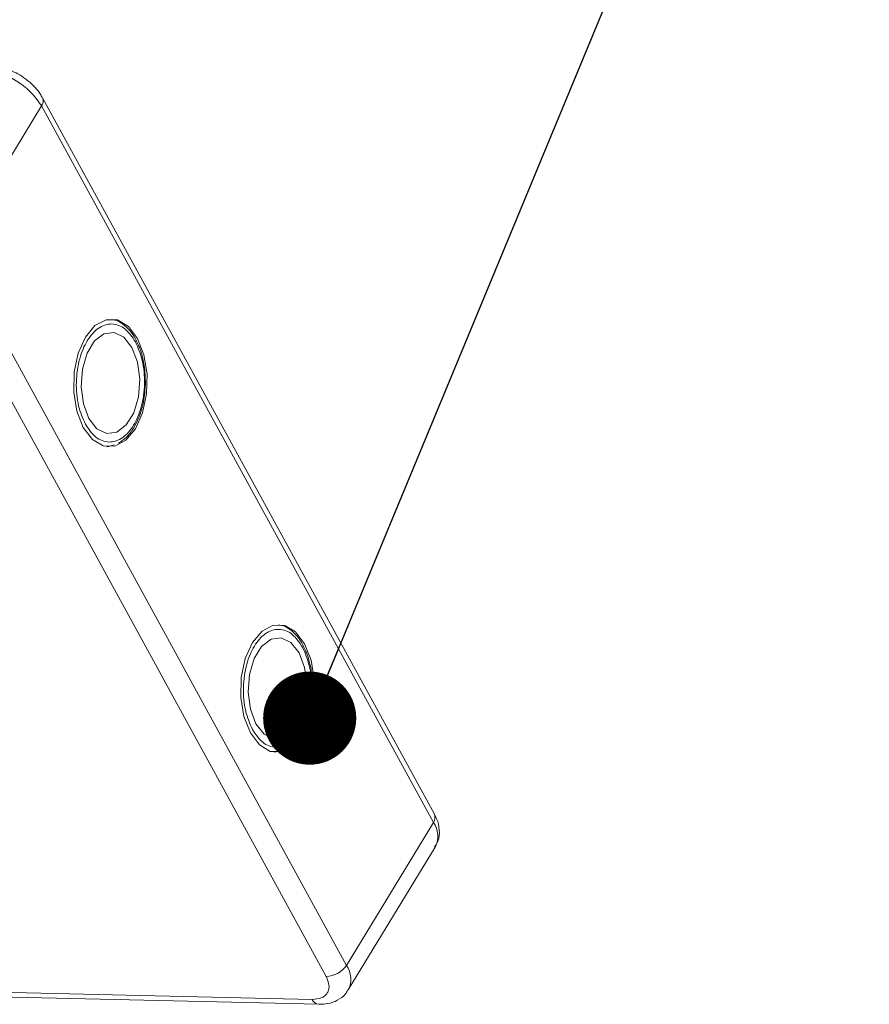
# Model space of a CAD drawing. Header units: millimetres. Extents: x 1675 to 3137, y 343 to 1376.
# Tile 71 of 84: x 2731 to 2776, y 1264 to 1317. Entities that reach past the tile are written whole.
import ezdxf

# ---------------------------------------------------------------- set-up
doc = ezdxf.new("R2010")
doc.units = ezdxf.units.MM
doc.styles.get("Standard").update_dxf_attribs({"font": '仿宋_GB2312.ttf', "width": 0.8})
doc.dimstyles.new('ISO-25.1', dxfattribs={"dimtxt": 6, "dimasz": 5, "dimexe": 3.5, "dimexo": 0.625, "dimgap": 1.5, "dimtad": 1, "dimtoh": 1, "dimtxsty": 'Standard', "dimcen": 2.5, "dimadec": 0, "dimazin": 0, "dimtfac": 1, "dimtmove": 0, "dimatfit": 3, "dimfxl": 0, "dimarcsym": 0})

msp = doc.modelspace()

# ---------------------------------------------------------------- linework, layer by layer
at = {"color": 7, "linetype": 'Continuous', "lineweight": 15}
for p, q in [((2753.015, 1274.409), (2731.977, 1312.862)), ((2727.255, 1304.751), (2731.923, 1312.423)), ((2731.923, 1312.423), (2752.961, 1273.97)), ((2748.293, 1266.298), (2727.255, 1304.751)), ((2726.163, 1304.154), (2747.201, 1265.7)), ((2737.106, 1299.628), (2737.028, 1299.797)), ((2735.551, 1294.146), (2735.438, 1294.132)), ((2735.583, 1294.162), (2735.833, 1294.244)), ((2746.073, 1283.238), (2745.995, 1283.407)), ((2744.518, 1277.756), (2744.405, 1277.742)), ((2744.55, 1277.772), (2744.8, 1277.855)), ((2752.961, 1273.97), (2748.293, 1266.298)), ((2748.393, 1264.975), (2753.061, 1272.647)), ((2716.345, 1264.905), (2746.807, 1264.207)), ((2746.454, 1264.472), (2716.5, 1265.16))]:
    msp.add_line(p, q, dxfattribs=at)
at = {"color": 7, "linetype": 'Continuous', "lineweight": 15, "flags": 128}
for points in [[(2734.168, 1295.162), (2734.655, 1294.519), (2735.237, 1294.174), (2735.857, 1294.159), (2736.454, 1294.478), (2736.97, 1295.097), (2737.354, 1295.957), (2737.569, 1296.974), (2737.594, 1298.047), (2737.426, 1299.072), (2737.081, 1299.949), (2736.594, 1300.592), (2736.012, 1300.937), (2735.393, 1300.951), (2734.795, 1300.633), (2734.28, 1300.014), (2733.895, 1299.154), (2733.68, 1298.137), (2733.656, 1297.064), (2733.824, 1296.039), (2734.168, 1295.162)], [(2736.782, 1299.458), (2736.347, 1300.012), (2735.824, 1300.269), (2735.278, 1300.199), (2734.773, 1299.81), (2734.371, 1299.15), (2734.12, 1298.296), (2734.05, 1297.354), (2734.171, 1296.436), (2734.467, 1295.653), (2734.902, 1295.099), (2735.425, 1294.842), (2735.972, 1294.912), (2736.476, 1295.301), (2736.879, 1295.961), (2737.129, 1296.814), (2737.199, 1297.757), (2737.078, 1298.675), (2736.782, 1299.458)], [(2743.135, 1278.772), (2743.622, 1278.129), (2744.204, 1277.784), (2744.823, 1277.77), (2745.421, 1278.088), (2745.936, 1278.707), (2746.321, 1279.567), (2746.536, 1280.584), (2746.56, 1281.657), (2746.392, 1282.682), (2746.048, 1283.559), (2745.561, 1284.202), (2744.979, 1284.547), (2744.359, 1284.562), (2743.762, 1284.243), (2743.246, 1283.624), (2742.862, 1282.764), (2742.647, 1281.747), (2742.622, 1280.674), (2742.79, 1279.649), (2743.135, 1278.772)], [(2745.749, 1283.068), (2745.314, 1283.622), (2744.791, 1283.879), (2744.244, 1283.809), (2743.74, 1283.42), (2743.337, 1282.76), (2743.087, 1281.907), (2743.017, 1280.964), (2743.138, 1280.046), (2743.434, 1279.263), (2743.869, 1278.709), (2744.392, 1278.452), (2744.938, 1278.522), (2745.443, 1278.911), (2745.845, 1279.571), (2746.096, 1280.425), (2746.166, 1281.367), (2746.045, 1282.285), (2745.749, 1283.068)]]:
    msp.add_lwpolyline(points, dxfattribs=at)
at = {"color": 7, "linetype": 'Continuous', "lineweight": 15}
for centre, radius, start, end in [((2728.456, 1310.316), 4.057, 31.2883, 86.0774), ((2731.594, 1312.686), 0.421, 321.3841, 25.0043), ((2752.607, 1274.236), 0.443, 323.0575, 22.9881), ((2751.895, 1273.224), 1.301, 333.6962, 34.9817), ((2747.17, 1267.053), 1.353, 271.2925, 326.0732), ((2747.231, 1265.553), 1.297, 332.9961, 35.0454), ((2746.861, 1264.646), 0.443, 203.0669, 262.9341)]:
    msp.add_arc(centre, radius, start, end, dxfattribs=at)
for points, knots in [([(2730.754, 1314.093), (2730.491, 1314.232), (2730.125, 1314.426), (2729.57, 1314.566), (2729.279, 1314.626), (2729.105, 1314.612), (2729.099, 1314.611)], [0, 0, 0, 0, 0.488426, 0.677574, 0.988617, 1, 1, 1, 1]), ([(2731.964, 1312.859), (2731.929, 1312.929), (2731.831, 1313.126), (2731.571, 1313.437), (2731.208, 1313.792), (2730.906, 1313.992), (2730.754, 1314.093)], [0, 0, 0, 0, 0.144277, 0.402847, 0.700432, 1, 1, 1, 1]), ([(2734.28, 1295.346), (2734.142, 1295.661), (2733.929, 1296.147), (2733.807, 1296.951), (2733.783, 1297.597), (2733.836, 1298.244), (2733.999, 1299.033), (2734.353, 1299.88), (2734.86, 1300.447), (2735.323, 1300.688), (2735.698, 1300.745), (2736.069, 1300.67), (2736.526, 1300.416), (2736.795, 1300.021), (2736.969, 1299.765)], [0, 0, 0, 0, 0.119721, 0.184837, 0.25, 0.315115, 0.380279, 0.5, 0.619721, 0.684837, 0.75, 0.815115, 0.880279, 1, 1, 1, 1]), ([(2737.028, 1299.797), (2737.009, 1299.841), (2736.91, 1300.063), (2736.667, 1300.389), (2736.293, 1300.735), (2735.946, 1300.938), (2735.725, 1300.948), (2735.666, 1300.951)], [0, 0, 0, 0, 0.064646, 0.330746, 0.605417, 0.894132, 1, 1, 1, 1]), ([(2736.969, 1299.765), (2737.107, 1299.45), (2737.32, 1298.964), (2737.442, 1298.16), (2737.466, 1297.513), (2737.413, 1296.867), (2737.25, 1296.078), (2736.896, 1295.231), (2736.389, 1294.664), (2735.926, 1294.423), (2735.551, 1294.366), (2735.18, 1294.441), (2734.723, 1294.695), (2734.454, 1295.09), (2734.28, 1295.346)], [0, 0, 0, 0, 0.119721, 0.184837, 0.25, 0.315115, 0.380279, 0.5, 0.619721, 0.684837, 0.75, 0.815115, 0.880279, 1, 1, 1, 1]), ([(2737.502, 1297.512), (2737.494, 1297.842), (2737.483, 1298.303), (2737.357, 1298.935), (2737.251, 1299.329), (2737.139, 1299.561), (2737.106, 1299.628)], [0, 0, 0, 0, 0.432034, 0.604386, 0.884605, 1, 1, 1, 1]), ([(2736.061, 1294.32), (2736.217, 1294.428), (2736.542, 1294.653), (2736.91, 1295.173), (2737.17, 1295.722), (2737.34, 1296.26), (2737.463, 1296.843), (2737.488, 1297.277), (2737.502, 1297.512)], [0, 0, 0, 0, 0.191308, 0.39709, 0.559843, 0.686792, 0.830349, 1, 1, 1, 1]), ([(2743.247, 1278.956), (2743.109, 1279.271), (2742.896, 1279.757), (2742.774, 1280.561), (2742.75, 1281.207), (2742.803, 1281.854), (2742.966, 1282.643), (2743.32, 1283.49), (2743.827, 1284.057), (2744.29, 1284.298), (2744.665, 1284.355), (2745.036, 1284.28), (2745.493, 1284.026), (2745.762, 1283.631), (2745.936, 1283.375)], [0, 0, 0, 0, 0.119721, 0.184837, 0.25, 0.315115, 0.380279, 0.5, 0.619721, 0.684837, 0.75, 0.815115, 0.880279, 1, 1, 1, 1]), ([(2745.995, 1283.407), (2745.976, 1283.451), (2745.877, 1283.673), (2745.634, 1283.999), (2745.26, 1284.345), (2744.912, 1284.548), (2744.692, 1284.558), (2744.633, 1284.561)], [0, 0, 0, 0, 0.064646, 0.330746, 0.605417, 0.894132, 1, 1, 1, 1]), ([(2745.936, 1283.375), (2746.074, 1283.06), (2746.287, 1282.574), (2746.409, 1281.77), (2746.433, 1281.124), (2746.38, 1280.477), (2746.217, 1279.688), (2745.863, 1278.841), (2745.356, 1278.274), (2744.893, 1278.033), (2744.518, 1277.976), (2744.147, 1278.051), (2743.69, 1278.305), (2743.421, 1278.7), (2743.247, 1278.956)], [0, 0, 0, 0, 0.119721, 0.184837, 0.25, 0.315115, 0.380279, 0.5, 0.619721, 0.684837, 0.75, 0.815115, 0.880279, 1, 1, 1, 1]), ([(2746.469, 1281.122), (2746.461, 1281.452), (2746.45, 1281.913), (2746.324, 1282.545), (2746.218, 1282.939), (2746.106, 1283.171), (2746.073, 1283.238)], [0, 0, 0, 0, 0.432034, 0.604386, 0.884605, 1, 1, 1, 1]), ([(2745.028, 1277.93), (2745.184, 1278.038), (2745.508, 1278.263), (2745.877, 1278.783), (2746.136, 1279.332), (2746.307, 1279.87), (2746.43, 1280.453), (2746.455, 1280.887), (2746.469, 1281.122)], [0, 0, 0, 0, 0.191308, 0.39709, 0.559843, 0.686792, 0.830349, 1, 1, 1, 1]), ([(2753.027, 1272.649), (2753.093, 1272.749), (2753.274, 1273.021), (2753.301, 1273.567), (2753.202, 1274.058), (2753.049, 1274.324), (2753.001, 1274.406)], [0, 0, 0, 0, 0.1933179, 0.5258627, 0.8534537, 1, 1, 1, 1]), ([(2747.201, 1265.7), (2747.268, 1265.542), (2747.372, 1265.298), (2747.354, 1265.008), (2747.278, 1264.812), (2747.139, 1264.654), (2746.89, 1264.505), (2746.625, 1264.485), (2746.454, 1264.472)], [0, 0, 0, 0, 0.239443, 0.369636, 0.5, 0.630193, 0.760557, 1, 1, 1, 1]), ([(2746.807, 1264.208), (2746.973, 1264.213), (2747.324, 1264.223), (2747.814, 1264.406), (2748.2, 1264.663), (2748.321, 1264.902), (2748.358, 1264.976)], [0, 0, 0, 0, 0.265588, 0.558647, 0.864004, 1, 1, 1, 1])]:
    msp.add_open_spline(points, degree=3, knots=knots, dxfattribs=at)

# ---------------------------------------------------------------- leaders
at = {"color": 5, "lineweight": 9}
msp.add_leader([(2746.321, 1279.567), (2767.034, 1329.532), (2776.359, 1329.532)], dimstyle='ISO-25.1', override={"dimgap": 1.5, "dimtad": 0, "dimldrblk": 'Dot'}, dxfattribs=at)

doc.saveas('drawing.dxf')
